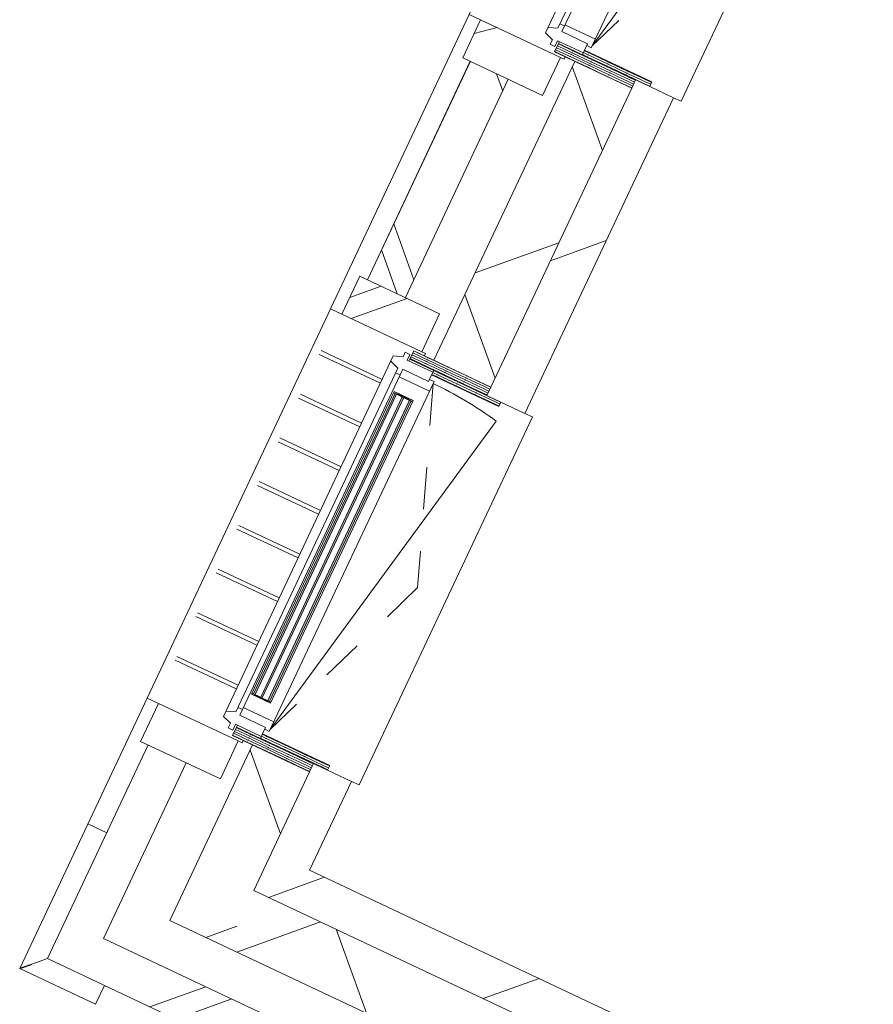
# Model space of a CAD drawing. Header units: metres. Extents: x 136266 to 136452, y 453403 to 453560.
# Tile 54 of 133: x 136376.44 to 136378.47, y 453460.33 to 453462.68. Entities that reach past the tile are written whole.
import ezdxf

# ---------------------------------------------------------------- set-up
doc = ezdxf.new("R2010")
doc.units = ezdxf.units.M
doc.linetypes.add('GS streep 0_60mm', pattern=[1.2, 0.6, -0.6])
for name, color, linetype, lineweight in [('A-DETL-BEBOUWING', 253, 'Continuous', 9), ('A-DETL-GENF-4', 252, 'Continuous', 9), ('A-GENM-1', 8, 'Continuous', 5), ('A-GENM-3', 7, 'GS streep 0_60mm', 5)]:
    doc.layers.add(name, color=color, linetype=linetype, lineweight=lineweight)

# ---------------------------------------------------------------- blocks, each defined once
blk = doc.blocks.new('859-DO-0010 29-09-2022')
at = {"layer": 'A-DETL-BEBOUWING'}
h = blk.add_hatch(dxfattribs=at)
h.set_pattern_fill('FP_271', color=256, angle=44.99999999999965, style=0, pattern_type=2)
h.set_pattern_definition([(314.9999999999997, (109484.9795812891, 43919.54557116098), (282.8427124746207, 282.8427124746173), []), (314.9999999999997, (109484.9788741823, 42719.54505840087), (282.8427124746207, 282.8427124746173), [])])
h.paths.add_polyline_path([(109584.9790641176, 42060.17044149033), (109584.9790641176, 42291.42044149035), (109484.9790641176, 42291.42044149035), (109484.9790641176, 42060.17044149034), (109534.9790641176, 42060.17044149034)])
h.paths.add_polyline_path([(109584.9790641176, 43516.42044149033), (109584.9790641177, 44091.42044149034), (109484.9790641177, 44091.42044149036), (109484.9790641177, 43516.42044149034), (109534.9790641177, 43516.42044149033)])
h.paths.add_polyline_path([(109484.9790641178, 45316.42044149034), (109584.9790641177, 45316.42044149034), (109584.9790641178, 45778.92044149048), (109484.9790641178, 45778.92044149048), (109484.9790641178, 45379.72339111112)])
h = blk.add_hatch(dxfattribs=at)
h.set_pattern_fill('FP_465', color=256, angle=44.99999999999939, style=0, pattern_type=2)
h.set_pattern_definition([(314.9999999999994, (109709.9795448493, 43741.42961562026), (299.9546965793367, 299.9546965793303), []), (44.99999999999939, (109709.9795448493, 43741.42961562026), (-299.9546965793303, 299.9546965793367), [])])
h.paths.add_polyline_path([(109859.9790641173, 41935.18872462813), (109859.9790641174, 42397.42044149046), (109709.9790641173, 42397.4204414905), (109709.9790641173, 41935.18872462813)])
h.paths.add_polyline_path([(109859.9790641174, 43410.42044149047), (109859.9790641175, 44197.42044149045), (109709.9790641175, 44197.42044149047), (109709.9790641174, 43410.42044149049)])
h.paths.add_polyline_path([(109859.9790641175, 45210.42044149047), (109859.9790641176, 45547.67044148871), (109709.9790641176, 45547.67044148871), (109709.9790641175, 45210.42044149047)])
h = blk.add_hatch(dxfattribs=at)
h.set_pattern_fill('FP_1658', color=256, style=0, pattern_type=2)
h.set_pattern_definition([(180, (109898.503, 44268.18799999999), (6.221205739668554e-15, 50.8), [50.8, 0, 0, 0]), (180, (109898.503, 44263.10800000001), (6.221205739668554e-15, 50.8), [50.8, 0, 0, 0]), (180, (109898.503, 44258.02800000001), (6.221205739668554e-15, 50.8), [50.8, 0, 0, 0]), (180, (109898.503, 44252.948), (6.221205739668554e-15, 50.8), [50.8, 0, 0, 0]), (180, (109898.503, 44247.868), (6.221205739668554e-15, 50.8), [50.8, 0, 0, 0]), (180, (109898.503, 44242.788), (6.221205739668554e-15, 50.8), [50.8, 0, 0, 0]), (180, (109898.503, 44237.708), (6.221205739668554e-15, 50.8), [50.8, 0, 0, 0]), (180, (109898.503, 44232.628), (6.221205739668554e-15, 50.8), [50.8, 0, 0, 0]), (180, (109898.503, 44227.548), (6.221205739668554e-15, 50.8), [50.8, 0, 0, 0]), (180, (109898.503, 44222.46800000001), (6.221205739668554e-15, 50.8), [50.8, 0, 0, 0])])
h.paths.add_polyline_path([(109859.9790641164, 44219.42044149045), (109896.9790641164, 44219.42044149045), (109896.9790641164, 44231.42044149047), (109719.9790641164, 44231.4204414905), (109719.9790641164, 44219.42044149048)])
h = blk.add_hatch(dxfattribs=at)
h.set_pattern_fill('FP_939', color=256, angle=58.22199999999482, style=0, pattern_type=2)
h.set_pattern_definition([(179.9999999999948, (109861.5026687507, 44246.1887050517), (4.604316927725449e-12, 50.8), [50.8, 0, 0, 0]), (179.9999999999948, (109861.5035370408, 44241.10873465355), (4.604316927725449e-12, 50.8), [50.8, 0, 0, 0]), (179.9999999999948, (109861.5030286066, 44236.02844078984), (4.604316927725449e-12, 50.8), [50.8, 0, 0, 0]), (179.9999999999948, (109861.5030468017, 44230.94899702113), (4.604316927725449e-12, 50.8), [50.8, 0, 0, 0]), (179.9999999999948, (109861.5033884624, 44225.868176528), (4.604316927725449e-12, 50.8), [50.8, 0, 0, 0]), (179.9999999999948, (109861.5034066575, 44220.78873275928), (4.604316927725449e-12, 50.8), [50.8, 0, 0, 0]), (179.9999999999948, (109861.5028982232, 44215.70843889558), (4.604316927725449e-12, 50.8), [50.8, 0, 0, 0]), (179.9999999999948, (109861.5029164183, 44210.62899512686), (4.604316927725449e-12, 50.8), [50.8, 0, 0, 0]), (179.9999999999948, (109861.503258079, 44205.54817463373), (4.604316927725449e-12, 50.8), [50.8, 0, 0, 0]), (179.9999999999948, (109861.5032762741, 44200.46873086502), (4.604316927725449e-12, 50.8), [50.8, 0, 0, 0])])
h.paths.add_polyline_path([(109859.9790641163, 44197.42044149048), (109859.9790641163, 44219.42044149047), (109656.9790641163, 44219.4204414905), (109656.9790641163, 44197.4204414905), (109852.7721219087, 44197.4204414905)])
h = blk.add_hatch(dxfattribs=at)
h.set_pattern_fill('FP_100', color=256, angle=44.99999999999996, style=0, pattern_type=2)
h.set_pattern_definition([(44.99999999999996, (1199.999805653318, -7.958078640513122e-13), (-282.8427124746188, 282.8427124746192), [])])
h.paths.add_polyline_path([(109881.0029046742, 43388.4204414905), (109959.9790641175, 43388.4204414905), (109959.9790641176, 44219.42044149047), (109859.9790641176, 44219.42044149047), (109859.9790641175, 43388.4204414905)])
h = blk.add_hatch(dxfattribs=at)
h.set_pattern_fill('FP_289', color=256, angle=180, style=0, pattern_type=2)
h.set_pattern_definition([(219.632, (272429.5260641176, 103232.3764414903), (255.1416904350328, -308.062847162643), []), (219.632, (271234.7890641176, 103344.6384414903), (255.1416904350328, -308.062847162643), [])])
h.paths.add_polyline_path([(109674.9790641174, 44191.42044149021), (109464.9790641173, 44191.42044149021), (109464.9790641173, 44091.42044149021), (109674.9790641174, 44091.42044149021)])
h = blk.add_hatch(dxfattribs=at)
h.set_pattern_fill('FP_304', color=256, angle=180, style=0, pattern_type=2)
h.set_pattern_definition([(44.99999999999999, (6.411754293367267e-05, -27674.99955850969), (-282.842712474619, 282.842712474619), []), (44.99999999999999, (1200.000064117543, -27674.99955850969), (-282.842712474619, 282.842712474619), [])])
h.paths.add_polyline_path([(109674.9790641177, 43416.42044149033), (109674.9790641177, 43516.42044149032), (109464.9790641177, 43516.42044149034), (109464.9790641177, 43416.42044149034), (109520.3791156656, 43416.42044149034)])
h = blk.add_hatch(dxfattribs=at)
h.set_pattern_fill('FP_419', color=256, style=0, pattern_type=2)
h.set_pattern_definition([(180, (109861.503, 43361.65200000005), (-6.221205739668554e-15, -50.8), [50.8, 0, 0, 0]), (180, (109861.503, 43366.73200000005), (-6.221205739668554e-15, -50.8), [50.8, 0, 0, 0]), (180, (109861.503, 43371.81200000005), (-6.221205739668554e-15, -50.8), [50.8, 0, 0, 0]), (180, (109861.503, 43376.89200000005), (-6.221205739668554e-15, -50.8), [50.8, 0, 0, 0]), (180, (109861.503, 43381.97200000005), (-6.221205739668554e-15, -50.8), [50.8, 0, 0, 0]), (180, (109861.503, 43387.05200000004), (-6.221205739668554e-15, -50.8), [50.8, 0, 0, 0]), (180, (109861.503, 43392.13200000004), (-6.221205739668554e-15, -50.8), [50.8, 0, 0, 0]), (180, (109861.503, 43397.21200000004), (-6.221205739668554e-15, -50.8), [50.8, 0, 0, 0]), (180, (109861.503, 43402.29200000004), (-6.221205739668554e-15, -50.8), [50.8, 0, 0, 0]), (180, (109861.503, 43407.37200000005), (-6.221205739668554e-15, -50.8), [50.8, 0, 0, 0])])
h.paths.add_polyline_path([(109859.9790641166, 43388.42044149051), (109859.9790641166, 43410.42044149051), (109656.9790641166, 43410.42044149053), (109656.9790641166, 43388.42044149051)])
h = blk.add_hatch(dxfattribs=at)
h.set_pattern_fill('FP_1659', color=256, style=0, pattern_type=2)
h.set_pattern_definition([(180, (109898.503, 43339.65200000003), (-6.221205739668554e-15, -50.8), [50.8, 0, 0, 0]), (180, (109898.503, 43344.73200000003), (-6.221205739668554e-15, -50.8), [50.8, 0, 0, 0]), (180, (109898.503, 43349.81200000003), (-6.221205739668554e-15, -50.8), [50.8, 0, 0, 0]), (180, (109898.503, 43354.89200000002), (-6.221205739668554e-15, -50.8), [50.8, 0, 0, 0]), (180, (109898.503, 43359.97200000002), (-6.221205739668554e-15, -50.8), [50.8, 0, 0, 0]), (180, (109898.503, 43365.05200000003), (-6.221205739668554e-15, -50.8), [50.8, 0, 0, 0]), (180, (109898.503, 43370.13200000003), (-6.221205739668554e-15, -50.8), [50.8, 0, 0, 0]), (180, (109898.503, 43375.21200000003), (-6.221205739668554e-15, -50.8), [50.8, 0, 0, 0]), (180, (109898.503, 43380.29200000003), (-6.221205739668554e-15, -50.8), [50.8, 0, 0, 0]), (180, (109898.503, 43385.37200000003), (-6.221205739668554e-15, -50.8), [50.8, 0, 0, 0])])
h.paths.add_polyline_path([(109881.0029046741, 43376.42044149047), (109896.9790641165, 43376.42044149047), (109896.9790641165, 43388.42044149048), (109719.9790641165, 43388.4204414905), (109719.9790641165, 43376.42044149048), (109859.9790641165, 43376.42044149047)])
for points in [[(109663.9790639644, 42508.41994227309), (109663.9790639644, 43299.41994227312), (109659.9790639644, 43299.41994227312), (109659.9790639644, 42508.41994227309)], [(109682.9790639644, 42508.41994227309), (109682.9790639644, 43299.41994227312), (109678.9790639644, 43299.41994227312), (109678.9790639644, 42508.41994227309)], [(109701.9790639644, 42508.41994227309), (109701.9790639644, 43299.41994227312), (109697.9790639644, 43299.41994227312), (109697.9790639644, 42508.41994227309)]]:
    blk.add_hatch(color=256, dxfattribs=at).paths.add_polyline_path(points)
h = blk.add_hatch(dxfattribs=at)
h.set_pattern_fill('FP_1658', color=256, style=0, pattern_type=2)
h.set_pattern_definition([(180, (109898.503, 42468.18800000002), (6.221205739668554e-15, 50.8), [50.8, 0, 0, 0]), (180, (109898.503, 42463.10800000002), (6.221205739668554e-15, 50.8), [50.8, 0, 0, 0]), (180, (109898.503, 42458.02800000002), (6.221205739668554e-15, 50.8), [50.8, 0, 0, 0]), (180, (109898.503, 42452.94800000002), (6.221205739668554e-15, 50.8), [50.8, 0, 0, 0]), (180, (109898.503, 42447.86800000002), (6.221205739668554e-15, 50.8), [50.8, 0, 0, 0]), (180, (109898.503, 42442.78800000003), (6.221205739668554e-15, 50.8), [50.8, 0, 0, 0]), (180, (109898.503, 42437.70800000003), (6.221205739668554e-15, 50.8), [50.8, 0, 0, 0]), (180, (109898.503, 42432.62800000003), (6.221205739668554e-15, 50.8), [50.8, 0, 0, 0]), (180, (109898.503, 42427.54800000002), (6.221205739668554e-15, 50.8), [50.8, 0, 0, 0]), (180, (109898.503, 42422.46800000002), (6.221205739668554e-15, 50.8), [50.8, 0, 0, 0])])
h.paths.add_polyline_path([(109859.9790641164, 42419.42044149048), (109896.9790641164, 42419.42044149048), (109896.9790641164, 42431.4204414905), (109719.9790641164, 42431.42044149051), (109719.9790641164, 42419.4204414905)])
h = blk.add_hatch(dxfattribs=at)
h.set_pattern_fill('FP_939', color=256, angle=58.22199999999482, style=0, pattern_type=2)
h.set_pattern_definition([(179.9999999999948, (109861.5026687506, 42446.18870505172), (4.604316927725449e-12, 50.8), [50.8, 0, 0, 0]), (179.9999999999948, (109861.5035370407, 42441.10873465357), (4.604316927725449e-12, 50.8), [50.8, 0, 0, 0]), (179.9999999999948, (109861.5030286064, 42436.02844078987), (4.604316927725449e-12, 50.8), [50.8, 0, 0, 0]), (179.9999999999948, (109861.5030468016, 42430.94899702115), (4.604316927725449e-12, 50.8), [50.8, 0, 0, 0]), (179.9999999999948, (109861.5033884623, 42425.86817652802), (4.604316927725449e-12, 50.8), [50.8, 0, 0, 0]), (179.9999999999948, (109861.5034066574, 42420.7887327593), (4.604316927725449e-12, 50.8), [50.8, 0, 0, 0]), (179.9999999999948, (109861.5028982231, 42415.70843889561), (4.604316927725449e-12, 50.8), [50.8, 0, 0, 0]), (179.9999999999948, (109861.5029164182, 42410.62899512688), (4.604316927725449e-12, 50.8), [50.8, 0, 0, 0]), (179.9999999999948, (109861.5032580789, 42405.54817463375), (4.604316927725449e-12, 50.8), [50.8, 0, 0, 0]), (179.9999999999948, (109861.503276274, 42400.46873086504), (4.604316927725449e-12, 50.8), [50.8, 0, 0, 0])])
h.paths.add_polyline_path([(109859.9790641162, 42397.4204414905), (109859.9790641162, 42419.42044149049), (109656.9790641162, 42419.42044149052), (109656.9790641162, 42397.42044149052), (109852.7721219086, 42397.42044149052)])
h = blk.add_hatch(dxfattribs=at)
h.set_pattern_fill('FP_100', color=256, angle=44.99999999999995, style=0, pattern_type=2)
h.set_pattern_definition([(44.99999999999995, (1199.999805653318, -1.13686837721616e-12), (-282.8427124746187, 282.8427124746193), [])])
h.paths.add_polyline_path([(110909.9790641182, 42085.18872462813), (111009.9790641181, 42085.18872462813), (111009.9790641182, 42185.18872462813), (109859.9790641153, 42185.18872462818), (109859.9790641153, 42085.18872462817), (110601.7810741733, 42085.18872462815)])
h = blk.add_hatch(dxfattribs=at)
h.set_pattern_fill('FP_468', color=256, angle=45.00000000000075, style=0, pattern_type=2)
h.set_pattern_definition([(45.00000000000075, (110384.9794355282, 41935.18898269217), (-299.9546965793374, 299.9546965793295), []), (135.0000000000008, (110384.9794355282, 41935.18898269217), (-299.9546965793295, -299.9546965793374), [])])
h.paths.add_polyline_path([(110759.9790641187, 41935.1887246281), (110909.9790641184, 41935.1887246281), (110909.9790641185, 42085.1887246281), (109859.9790641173, 42085.18872462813), (109859.9790641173, 41935.18872462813), (110601.7810741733, 41935.1887246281)])
h = blk.add_hatch(dxfattribs=at)
h.set_pattern_fill('FP_395', color=256, angle=45.00000000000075, style=0, pattern_type=2)
h.set_pattern_definition([(315.0000000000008, (109484.9795812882, 41944.54541962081), (282.8427124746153, 282.8427124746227), []), (315.0000000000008, (109484.9795812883, 40744.54561396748), (282.8427124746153, 282.8427124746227), [])])
h.paths.add_polyline_path([(109584.9790641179, 41828.92044149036), (109584.9790641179, 42060.1704414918), (109484.9790641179, 42060.1704414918), (109484.9790641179, 41828.92044149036)])
h = blk.add_hatch(dxfattribs=at)
h.set_pattern_fill('FP_278', color=256, angle=-314.9999999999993, style=0, pattern_type=2)
h.set_pattern_definition([(225.0000000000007, (110059.9790167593, 41828.92073297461), (282.8427124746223, -282.8427124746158), []), (225.0000000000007, (108859.979211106, 41828.92073297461), (282.8427124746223, -282.8427124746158), [])])
h.paths.add_polyline_path([(110601.7810741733, 41728.92044149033), (110634.9790641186, 41728.92044149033), (110634.9790641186, 41828.92044149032), (109484.9790641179, 41828.92044149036), (109484.9790641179, 41728.92044149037), (110584.9790641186, 41728.92044149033)])
blk.add_open_spline([(109434.9906298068, 41679.22044278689), (109434.9278751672, 41679.15821197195), (109435.3148914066, 41679.54516120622), (109437.049247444, 41681.27714938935), (109439.1201450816, 41683.35330656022), (109440.9891027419, 41685.21737436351), (109443.1444257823, 41687.37705569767), (109445.5517225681, 41689.78078457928), (109448.1727243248, 41692.40272424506), (109451.8966189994, 41696.1345409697), (109454.8811331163, 41699.06984032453), (109456.8932567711, 41701.12306975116)], degree=3, knots=[0.5, 0.5, 0.5, 0.5, 0.5833333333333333, 0.6666666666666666, 0.7083333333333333, 0.75, 0.7916666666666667, 0.8333333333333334, 0.875, 0.9166666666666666, 1, 1, 1, 1])
for p, q in [((109434.9674984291, 45928.85678845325), (109434.9674984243, 42391.42044149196)), ((109979.9790641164, 45188.42044149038), (109979.9790641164, 44219.42044149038)), ((109656.9790641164, 44224.42044149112), (109656.9790641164, 44219.4204414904)), ((109959.9790641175, 44219.4204414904), (109896.9790641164, 44219.42044149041)), ((109959.9790641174, 43388.42044149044), (109959.9790641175, 44219.4204414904)), ((109959.9790641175, 44219.42044149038), (109979.9790641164, 44219.42044149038)), ((109434.9790641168, 44191.42044149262), (109674.9790641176, 44191.42044149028)), ((109464.9790641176, 44191.42044149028), (109464.9790641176, 44091.42044149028)), ((109674.9790641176, 44091.42044149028), (109674.9790641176, 44191.42044149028)), ((109684.9674984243, 44191.42044149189), (109674.9965887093, 44191.42044149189)), ((109684.9674984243, 44197.42044149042), (109684.9674984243, 44191.42044149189)), ((109709.9790641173, 44197.42044149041), (109709.9790641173, 43410.42044149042)), ((109859.9790641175, 44197.42044149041), (109859.9790641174, 43410.42044149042)), ((109464.9790641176, 44091.42044149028), (109674.9790641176, 44091.42044149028)), ((109484.9273991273, 44091.42044149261), (109484.9273991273, 43516.42044149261)), ((109484.9790641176, 44091.42044149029), (109484.9790641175, 43516.42044149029)), ((109584.9790641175, 43516.42044149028), (109584.9790641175, 44091.42044149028)), ((109674.9790641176, 43516.42044149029), (109464.9790641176, 43516.42044149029)), ((109464.9790641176, 43516.42044149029), (109464.9790641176, 43416.42044149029)), ((109674.9790641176, 43416.42044149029), (109674.9790641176, 43516.42044149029)), ((109434.9790641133, 43416.42044149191), (109674.9790641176, 43416.42044149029)), ((109674.9965887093, 43416.42044149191), (109684.9674984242, 43416.42044149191)), ((109684.9674984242, 43416.42044149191), (109684.9674984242, 43410.42044149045)), ((109656.9790641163, 43388.42044149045), (109656.9790641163, 43383.41994227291)), ((109896.9790641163, 43388.42044149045), (109959.9790641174, 43388.42044149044)), ((109959.9790641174, 43388.42044149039), (109979.9790641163, 43388.42044149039)), ((109979.9790641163, 43388.42044149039), (109979.9790641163, 42419.42044149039)), ((109617.9790639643, 43316.42044149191), (109456.8932567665, 43316.42044149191)), ((109617.9790639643, 43306.42044149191), (109456.8932567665, 43306.42044149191)), ((109617.9790639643, 43201.42044149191), (109456.8932567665, 43201.42044149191)), ((109617.9790639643, 43191.42044149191), (109456.8932567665, 43191.42044149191)), ((109617.9790639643, 43086.42044149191), (109456.8932567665, 43086.42044149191)), ((109617.9790639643, 43076.42044149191), (109456.8932567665, 43076.42044149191)), ((109617.9790639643, 42971.42044149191), (109456.8932567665, 42971.42044149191)), ((109617.9790639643, 42961.42044149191), (109456.8932567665, 42961.42044149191)), ((109617.9790639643, 42856.42044149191), (109456.8932567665, 42856.42044149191)), ((109617.9790639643, 42846.42044149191), (109456.8932567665, 42846.42044149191)), ((109617.9790639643, 42741.42044149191), (109456.8932567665, 42741.42044149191)), ((109617.9790639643, 42731.42044149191), (109456.8932567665, 42731.42044149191)), ((109617.9790639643, 42626.42044149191), (109456.8932567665, 42626.42044149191)), ((109617.9790639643, 42616.42044149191), (109456.8932567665, 42616.42044149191)), ((109617.9790639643, 42511.42044149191), (109456.8932567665, 42511.42044149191)), ((109617.9790639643, 42501.42044149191), (109456.8932567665, 42501.42044149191)), ((109656.9790641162, 42424.41994227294), (109656.9790641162, 42419.42044149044)), ((109959.9790641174, 42419.42044149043), (109896.9790641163, 42419.42044149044)), ((109959.9790641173, 42185.18872462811), (109959.9790641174, 42419.42044149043)), ((109959.9790641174, 42419.42044149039), (109979.9790641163, 42419.42044149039)), ((109434.9790641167, 42391.42044579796), (109434.9790641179, 41679.20929945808)), ((109674.9790641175, 42391.42044149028), (109434.9790641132, 42391.42044149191)), ((109434.9906298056, 42391.42044579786), (109435.565008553, 42391.42044579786)), ((109464.9790641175, 42391.42044149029), (109464.9790641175, 42291.42044149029)), ((109674.9790641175, 42291.42044149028), (109674.9790641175, 42391.42044149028)), ((109684.9674984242, 42391.4204414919), (109674.9965887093, 42391.4204414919)), ((109684.9674984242, 42397.42044149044), (109684.9674984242, 42391.4204414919)), ((109709.9790641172, 42397.42044149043), (109709.9790641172, 41935.18872462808)), ((109859.9790641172, 42085.18872462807), (109859.9790641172, 42397.42044149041)), ((109464.9790641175, 42291.42044149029), (109674.9790641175, 42291.42044149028)), ((109484.9790641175, 42291.42044149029), (109484.9790641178, 41728.92044149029)), ((109584.9790641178, 41828.9204414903), (109584.9790641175, 42291.42044149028)), ((111009.979064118, 42185.18872462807), (109959.9790641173, 42185.18872462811)), ((110909.9790641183, 42085.18872462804), (109859.9790641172, 42085.18872462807)), ((109434.9906298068, 42060.12044278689), (109484.9389648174, 42060.12044278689)), ((109484.9389648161, 42059.72044579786), (109434.9906298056, 42059.72044579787)), ((109709.9790641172, 41935.18872462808), (110759.9790641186, 41935.18872462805)), ((110634.9790641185, 41828.92044149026), (109584.9790641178, 41828.92044149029)), ((109456.8932567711, 41701.12306975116), (109484.9389648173, 41729.1687777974)), ((109484.9790641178, 41728.92044149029), (110534.9790641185, 41728.92044149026)), ((109634.9906298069, 41679.22043772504), (109634.9906298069, 41728.92044149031)), ((109434.979486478, 41679.20887709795), (109634.9906298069, 41679.20887709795))]:
    blk.add_line(p, q, dxfattribs=at)
at = {"layer": 'A-DETL-GENF-4'}
for p, q in [((109719.9790641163, 44219.42044149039), (109719.9790641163, 44231.42044149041)), ((109719.9790641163, 44231.42044149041), (109896.9790641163, 44231.42044149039)), ((109896.9790641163, 44231.42044149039), (109896.9790641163, 44219.42044149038)), ((109656.9790641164, 44197.42044149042), (109656.9790641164, 44219.42044149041)), ((109656.9790641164, 44219.42044149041), (109896.9790641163, 44219.42044149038)), ((109859.9790641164, 44219.42044149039), (109859.9790641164, 44197.4204414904)), ((109859.9790641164, 44197.4204414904), (109656.9790641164, 44197.42044149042)), ((109859.9790641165, 43410.42044149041), (109656.9790641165, 43410.42044149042)), ((109656.9790641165, 43410.42044149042), (109656.9790641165, 43388.42044149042)), ((109859.9790641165, 43388.42044149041), (109859.9790641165, 43410.42044149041)), ((109656.9790641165, 43388.42044149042), (109896.9790641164, 43388.42044149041)), ((109719.9790641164, 43388.42044149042), (109719.9790641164, 43376.42044149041)), ((109896.9790641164, 43376.42044149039), (109896.9790641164, 43388.42044149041)), ((109719.9790641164, 43376.42044149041), (109896.9790641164, 43376.42044149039)), ((109719.9790641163, 42419.42044149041), (109719.9790641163, 42431.42044149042)), ((109719.9790641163, 42431.42044149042), (109896.9790641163, 42431.42044149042)), ((109896.9790641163, 42431.42044149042), (109896.9790641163, 42419.42044149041)), ((109656.9790641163, 42397.42044149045), (109656.9790641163, 42419.42044149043)), ((109656.9790641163, 42419.42044149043), (109896.9790641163, 42419.42044149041)), ((109859.9790641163, 42419.42044149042), (109859.9790641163, 42397.42044149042)), ((109859.9790641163, 42397.42044149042), (109656.9790641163, 42397.42044149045))]:
    blk.add_line(p, q, dxfattribs=at)
at = {"layer": 'A-GENM-1'}
for p, q in [((109617.9790641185, 45178.42044149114), (109617.9790641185, 44229.42044149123)), ((109639.9790641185, 45156.42044149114), (109639.9790641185, 44251.42044149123)), ((109651.9790641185, 45159.4204414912), (109651.9790641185, 44248.42044149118)), ((109731.9790641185, 44243.42044149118), (109731.9790641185, 45164.4204414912)), ((109731.9790641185, 44248.42044149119), (109905.8060589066, 45142.68280561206)), ((109651.9790641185, 44263.42044149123), (109639.9790641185, 44263.42044149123)), ((109651.9790641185, 44265.92044149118), (109731.9790641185, 44265.92044149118)), ((109731.9790641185, 44265.92044149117), (109651.9790641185, 44265.92044149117)), ((109639.9790641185, 44251.42044149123), (109617.9790641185, 44243.42044149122)), ((109617.9790641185, 44229.42044149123), (109639.9790641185, 44221.42044149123)), ((109651.9790641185, 44248.42044149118), (109719.9790641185, 44248.42044149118)), ((109719.9790641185, 44231.42044149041), (109719.9790641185, 44248.42044149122)), ((109719.9790641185, 44243.42044149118), (109731.9790641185, 44243.42044149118)), ((109639.9790641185, 44221.42044149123), (109639.9790641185, 44209.42044149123)), ((109639.9790641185, 44209.42044149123), (109651.9790641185, 44209.42044149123)), ((109651.9790641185, 44209.42044149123), (109651.9790641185, 44224.42044149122)), ((109651.9790641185, 44224.42044149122), (109719.9790641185, 44224.42044149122)), ((109639.9790639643, 43386.41994227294), (109617.9790639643, 43378.41994227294)), ((109651.9790639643, 43398.41994227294), (109639.9790639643, 43398.41994227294)), ((109639.9790639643, 43398.41994227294), (109639.9790639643, 43386.41994227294)), ((109651.9790639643, 43383.41994227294), (109651.9790639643, 43398.41994227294)), ((109617.9790639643, 43378.41994227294), (109617.9790639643, 42429.41994227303)), ((109617.9790639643, 43364.41994227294), (109639.9790639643, 43356.41994227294)), ((109719.9790639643, 43383.41994227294), (109651.9790639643, 43383.41994227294)), ((109719.9790639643, 43359.41994227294), (109719.9790639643, 43376.42044149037)), ((109731.9790639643, 43364.419942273), (109719.9790639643, 43364.419942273)), ((109731.9790639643, 42443.41994227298), (109731.9790639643, 43364.419942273)), ((109639.9790639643, 43356.41994227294), (109639.9790639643, 42451.41994227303)), ((109639.9790639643, 43344.41994227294), (109651.9790639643, 43344.41994227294)), ((109651.9790639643, 43359.41994227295), (109719.9790639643, 43359.41994227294)), ((109651.9790639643, 43359.419942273), (109651.9790639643, 42448.41994227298)), ((109651.9790639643, 43339.41994227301), (109731.9790639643, 43339.419942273)), ((109731.9790639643, 42448.41994227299), (109905.8060587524, 43342.68230639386)), ((109655.9790639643, 43302.41994227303), (109655.9790639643, 42505.41994227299)), ((109655.9790639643, 43302.41994227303), (109705.9790639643, 43302.41994227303)), ((109705.9790639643, 43302.41994227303), (109655.9790639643, 43299.41994227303)), ((109655.9790639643, 43302.41994227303), (109705.9790639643, 43299.41994227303)), ((109705.9790639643, 43299.41994227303), (109655.9790639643, 43299.41994227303)), ((109659.9790639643, 43299.41994227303), (109659.9790639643, 42508.41994227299)), ((109663.9790639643, 42508.41994227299), (109663.9790639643, 43299.41994227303)), ((109678.9790639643, 43299.41994227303), (109678.9790639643, 42508.41994227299)), ((109682.9790639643, 42508.41994227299), (109682.9790639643, 43299.41994227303)), ((109697.9790639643, 43299.41994227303), (109697.9790639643, 42508.41994227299)), ((109701.9790639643, 43299.41994227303), (109701.9790639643, 42508.41994227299)), ((109705.9790639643, 42505.41994227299), (109705.9790639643, 43302.41994227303)), ((109705.9790639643, 42508.41994227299), (109655.9790639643, 42508.41994227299)), ((109705.9790639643, 42508.41994227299), (109655.9790639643, 42505.41994227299)), ((109655.9790639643, 42508.41994227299), (109705.9790639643, 42505.41994227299)), ((109655.9790639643, 42505.41994227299), (109705.9790639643, 42505.41994227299)), ((109639.9790639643, 42451.41994227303), (109617.9790639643, 42443.41994227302)), ((109651.9790639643, 42463.41994227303), (109639.9790639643, 42463.41994227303)), ((109651.9790639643, 42468.41994227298), (109731.9790639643, 42468.41994227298)), ((109651.9790639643, 42448.41994227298), (109719.9790639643, 42448.41994227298)), ((109719.9790639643, 42431.42044149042), (109719.9790639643, 42448.41994227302)), ((109617.9790639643, 42429.41994227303), (109639.9790639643, 42421.41994227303)), ((109651.9790639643, 42409.41994227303), (109651.9790639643, 42424.41994227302)), ((109651.9790639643, 42424.41994227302), (109719.9790639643, 42424.41994227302)), ((109719.9790639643, 42443.41994227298), (109731.9790639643, 42443.41994227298)), ((109639.9790639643, 42421.41994227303), (109639.9790639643, 42409.41994227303)), ((109639.9790639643, 42409.41994227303), (109651.9790639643, 42409.41994227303))]:
    blk.add_line(p, q, dxfattribs=at)
blk.add_arc((109731.9790639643, 42448.419942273), 911.0000000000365, 78.99999999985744, 90, dxfattribs=at)
at = {"layer": 'A-GENM-3'}
for p, q in [((109905.8060589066, 44703.92044149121), (109731.9790641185, 44248.42044149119)), ((109731.9790639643, 43359.41994227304), (109905.8060587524, 42903.91994227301)), ((109905.8060587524, 42903.91994227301), (109731.9790639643, 42448.41994227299))]:
    blk.add_line(p, q, dxfattribs=at)

msp = doc.modelspace()

# ---------------------------------------------------------------- block references
at = {"xscale": 0.001, "yscale": 0.001, "zscale": 0.001, "rotation": 334.7650131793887}
msp.add_blockref('859-DO-0010 29-09-2022', (136259.6791283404, 453469.3710543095), dxfattribs=at)

doc.saveas('drawing.dxf')
